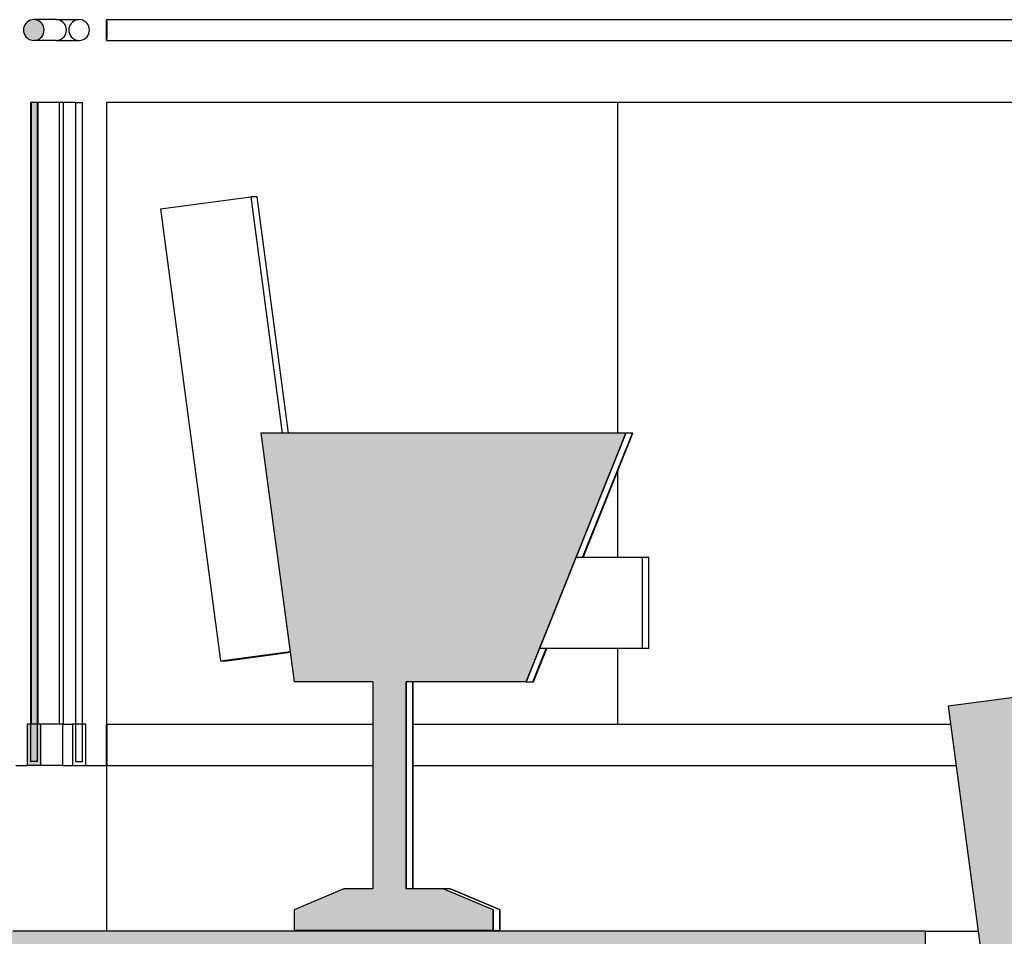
# Model space of a CAD drawing. Header units: millimetres. Extents: x 104309 to 136725, y -2961 to 21551.
# Tile 14 of 21: x 109997 to 111185, y 12510 to 13616. Entities that reach past the tile are written whole.
import ezdxf

# ---------------------------------------------------------------- set-up
doc = ezdxf.new("R2010")
doc.units = ezdxf.units.MM
doc.header["$LTSCALE"] = 0.5
doc.header["$MEASUREMENT"] = 0
doc.linetypes.add('PLINE', pattern=[0])
for name, color, linetype in [('253- Oppforet gulv_ påstøp (Skravur)(Nye konstruksjoner)', 7, 'Continuous'), ('253- Oppforet gulv_ påstøp(Nye konstruksjoner)', 7, 'Continuous'), ('27-- Fast inventar (Skravur)(Nye konstruksjoner)', 7, 'Continuous'), ('27-- Fast inventar(Nye konstruksjoner)', 7, 'Continuous'), ('287- Andre rekkverk_ håndlister og fendere (Skravur)(Nye konstruksjoner)', 7, 'Continuous'), ('287- Andre rekkverk_ håndlister og fendere(Nye konstruksjoner)', 7, 'Continuous')]:
    doc.layers.add(name, color=color, linetype=linetype)

msp = doc.modelspace()

# ---------------------------------------------------------------- hatches: boundary and pattern name
at = {"layer": '253- Oppforet gulv_ påstøp (Skravur)(Nye konstruksjoner)', "linetype": 'Continuous'}
msp.add_hatch(color=256, dxfattribs=at).paths.add_polyline_path([(109987.8, 12516.3), (109987.8, 12316.3), (111089.3, 12316.3), (111089.3, 12516.3)])
at = {"layer": '27-- Fast inventar (Skravur)(Nye konstruksjoner)', "linetype": 'Continuous'}
for points in [[(110368.2, 12817.3), (110608.2, 12817.3), (110728.2, 13117.3), (110288.2, 13117.3), (110328.2, 12817.3)], [(110463.2, 12567.3), (110463.2, 12817.3), (110423.2, 12817.3), (110423.2, 12567.3)], [(111117.1, 12787.9), (111189.8, 12242.7), (111298.8, 12257.3), (111226.1, 12802.4)], [(110328.2, 12517.3), (110568.2, 12517.3), (110568.2, 12542.3), (110508.2, 12567.3), (110388.2, 12567.3), (110328.2, 12542.3)]]:
    msp.add_hatch(color=256, dxfattribs=at).paths.add_polyline_path(points)
at = {"layer": '287- Andre rekkverk_ håndlister og fendere (Skravur)(Nye konstruksjoner)', "linetype": 'Continuous'}
for points in [[(110026.7, 13603.8), (110026.5, 13605.9), (110026, 13608), (110025.1, 13610), (110023.8, 13611.8), (110022.3, 13613.3), (110020.5, 13614.6), (110018.5, 13615.5), (110016.4, 13616.1), (110014.2, 13616.3), (110012.1, 13616.1), (110010, 13615.5), (110008, 13614.6), (110006.2, 13613.3), (110004.7, 13611.8), (110003.4, 13610), (110002.5, 13608), (110001.9, 13605.9), (110001.7, 13603.8), (110001.9, 13601.6), (110002.5, 13599.5), (110003.4, 13597.5), (110004.7, 13595.7), (110006.2, 13594.2), (110008, 13592.9), (110010, 13592), (110012.1, 13591.4), (110014.2, 13591.3), (110016.4, 13591.4), (110018.5, 13592), (110020.5, 13592.9), (110022.3, 13594.2), (110023.8, 13595.7), (110025.1, 13597.5), (110026, 13599.5), (110026.5, 13601.6)], [(110018.2, 13516.3), (110010.2, 13516.3), (110010.2, 12721.3), (110018.2, 12721.3)], [(110006.2, 12716.3), (110022.2, 12716.3), (110022.2, 12766.3), (110018.2, 12766.3), (110018.2, 12721.3), (110010.2, 12721.3), (110010.2, 12766.3), (110006.2, 12766.3)]]:
    msp.add_hatch(color=256, dxfattribs=at).paths.add_polyline_path(points)

# ---------------------------------------------------------------- linework, layer by layer
at = {"layer": '253- Oppforet gulv_ påstøp(Nye konstruksjoner)', "linetype": 'PLINE'}
for p, q in [((109992.7, 12716.3), (110006.2, 12716.3)), ((110049.1, 12716.3), (110078.2, 12716.3)), ((110078.2, 12716.3), (110102.5, 12716.3)), ((110102.5, 12516.3), (110102.5, 12716.3)), ((111089.3, 12516.3), (109988.9, 12516.3)), ((111089.3, 12516.3), (111094.3, 12516.3)), ((111089.3, 12516.3), (111089.3, 12316.3)), ((111094.3, 12516.3), (111113.8, 12516.3)), ((111113.8, 12516.3), (111143.2, 12516.3)), ((111143.2, 12516.3), (111153.3, 12516.3))]:
    msp.add_line(p, q, dxfattribs=at)
at = {"layer": '27-- Fast inventar(Nye konstruksjoner)', "linetype": 'PLINE'}
for p, q in [((110166.9, 13387.9), (110275.9, 13402.4)), ((110283.6, 13402.4), (110275.9, 13402.4)), ((110275.9, 13402.4), (110313.9, 13117.3)), ((110321.6, 13117.3), (110283.6, 13402.4)), ((110166.9, 13387.9), (110239.6, 12842.7)), ((110288.2, 13117.3), (110328.2, 12817.3)), ((110728.2, 13117.3), (110288.2, 13117.3)), ((110608.2, 12817.3), (110728.2, 13117.3)), ((110728.2, 13117.3), (110608.2, 12817.3)), ((110676.2, 12967.3), (110736.2, 13117.3)), ((110676.9, 12967.3), (110736.9, 13117.3)), ((110736.2, 13117.3), (110728.2, 13117.3)), ((110736.2, 13117.3), (110736.9, 13117.3)), ((110748.6, 12967.3), (110668.2, 12967.3)), ((110756.2, 12967.3), (110748.6, 12967.3)), ((110748.6, 12857.3), (110748.6, 12967.3)), ((110756.2, 12857.3), (110756.2, 12967.3)), ((110239.6, 12842.7), (110323.3, 12853.9)), ((110247.2, 12842.7), (110323.5, 12852.9)), ((110616.2, 12817.3), (110632.2, 12857.3)), ((110616.9, 12817.3), (110632.9, 12857.3)), ((110748.6, 12857.3), (110624.2, 12857.3)), ((110756.2, 12857.3), (110748.6, 12857.3)), ((110239.6, 12842.7), (110247.2, 12842.7)), ((110423.2, 12817.3), (110423.2, 12567.3)), ((110463.2, 12567.3), (110463.2, 12817.3)), ((110463.2, 12817.3), (110463.2, 12567.3)), ((110608.2, 12817.3), (110463.2, 12817.3)), ((110471.3, 12567.3), (110471.3, 12817.3)), ((110471.9, 12567.3), (110471.9, 12817.3)), ((110608.2, 12817.3), (110616.2, 12817.3)), ((110616.2, 12817.3), (110616.9, 12817.3)), ((111226.1, 12802.4), (111117.1, 12787.9)), ((111117.1, 12787.9), (111189.8, 12242.7)), ((110516.2, 12567.3), (110508.2, 12567.3)), ((110576.2, 12542.3), (110516.2, 12567.3)), ((110516.2, 12567.3), (110516.9, 12567.3)), ((110576.9, 12542.3), (110516.9, 12567.3)), ((110328.2, 12542.3), (110328.2, 12517.3)), ((110568.2, 12517.3), (110568.2, 12542.3)), ((110568.2, 12542.3), (110568.2, 12542.3)), ((110568.2, 12542.3), (110568.2, 12517.3)), ((110576.2, 12517.3), (110576.2, 12542.3)), ((110576.2, 12542.3), (110576.9, 12542.3)), ((110576.9, 12517.3), (110576.9, 12542.3)), ((110568.2, 12517.3), (110328.2, 12517.3)), ((110568.2, 12517.3), (110576.2, 12517.3)), ((110576.2, 12517.3), (110576.9, 12517.3))]:
    msp.add_line(p, q, dxfattribs=at)
at = {"layer": '27-- Fast inventar(Nye konstruksjoner)', "linetype": 'PLINE', "flags": 128}
for points in [[(110423.2, 12817.3), (110368.2, 12817.3), (110328.2, 12817.3)], [(110423.2, 12567.3), (110388.2, 12567.3), (110328.2, 12542.3)], [(110568.2, 12542.3), (110508.2, 12567.3), (110463.2, 12567.3)]]:
    msp.add_lwpolyline(points, dxfattribs=at)
at = {"layer": '287- Andre rekkverk_ håndlister og fendere(Nye konstruksjoner)', "linetype": 'PLINE'}
for p, q in [((110014.6, 13616.3), (110014.2, 13616.3)), ((110015, 13616.3), (110014.6, 13616.3)), ((110015.5, 13616.3), (110015, 13616.3)), ((110016, 13616.3), (110015.5, 13616.3)), ((110016.5, 13616.3), (110016, 13616.3)), ((110017, 13616.3), (110016.5, 13616.3)), ((110017.6, 13616.3), (110017, 13616.3)), ((110018.1, 13616.3), (110017.6, 13616.3)), ((110018.7, 13616.3), (110018.1, 13616.3)), ((110019.4, 13616.3), (110018.7, 13616.3)), ((110020, 13616.3), (110019.4, 13616.3)), ((110020.6, 13616.3), (110020, 13616.3)), ((110021.3, 13616.3), (110020.6, 13616.3)), ((110022, 13616.3), (110021.3, 13616.3)), ((110022.7, 13616.3), (110022, 13616.3)), ((110023.4, 13616.3), (110022.7, 13616.3)), ((110024.2, 13616.3), (110023.4, 13616.3)), ((110025, 13616.3), (110024.2, 13616.3)), ((110025.8, 13616.3), (110025, 13616.3)), ((110026.6, 13616.3), (110025.8, 13616.3)), ((110027.4, 13616.3), (110026.6, 13616.3)), ((110028.2, 13616.3), (110027.4, 13616.3)), ((110029.1, 13616.3), (110028.2, 13616.3)), ((110030, 13616.3), (110029.1, 13616.3)), ((110030.9, 13616.3), (110030, 13616.3)), ((110031.9, 13616.3), (110030.9, 13616.3)), ((110032.8, 13616.3), (110031.9, 13616.3)), ((110033.8, 13616.3), (110032.8, 13616.3)), ((110034.8, 13616.3), (110033.8, 13616.3)), ((110035.8, 13616.3), (110034.8, 13616.3)), ((110036.8, 13616.3), (110035.8, 13616.3)), ((110037.9, 13616.3), (110036.8, 13616.3)), ((110038.9, 13616.3), (110037.9, 13616.3)), ((110040, 13616.3), (110038.9, 13616.3)), ((110041.1, 13616.3), (110040, 13616.3)), ((110041.1, 13616.3), (110068.9, 13616.3)), ((110043.3, 13616.1), (110041.1, 13616.3)), ((110045.4, 13615.5), (110043.3, 13616.1)), ((110047.4, 13614.6), (110045.4, 13615.5)), ((110049.2, 13613.3), (110047.4, 13614.6)), ((110050.7, 13611.8), (110049.2, 13613.3)), ((110052, 13610), (110050.7, 13611.8)), ((110059.3, 13611.8), (110058, 13610)), ((110060.8, 13613.3), (110059.3, 13611.8)), ((110062.6, 13614.6), (110060.8, 13613.3)), ((110064.6, 13615.5), (110062.6, 13614.6)), ((110066.7, 13616.1), (110064.6, 13615.5)), ((110068.9, 13616.3), (110066.7, 13616.1)), ((110071, 13616.1), (110068.9, 13616.3)), ((110073.1, 13615.5), (110071, 13616.1)), ((110075.1, 13614.6), (110073.1, 13615.5)), ((110076.9, 13613.3), (110075.1, 13614.6)), ((110078.4, 13611.8), (110076.9, 13613.3)), ((110079.7, 13610), (110078.4, 13611.8)), ((110101.8, 13611.8), (110101.9, 13613.3)), ((110101.8, 13610), (110101.8, 13611.8)), ((110101.9, 13615.5), (110102, 13616.1)), ((110101.9, 13614.6), (110101.9, 13615.5)), ((110101.9, 13613.3), (110101.9, 13614.6)), ((110102, 13616.1), (110102, 13616.3)), ((110102, 13616.3), (110102.1, 13616.1)), ((110102, 13616.3), (111334.8, 13616.3)), ((110102.1, 13616.1), (110102.1, 13615.5)), ((110102.1, 13615.5), (110102.1, 13614.6)), ((110102.1, 13614.6), (110102.2, 13613.3)), ((110102.2, 13613.3), (110102.2, 13611.8)), ((110102.2, 13611.8), (110102.2, 13610)), ((110052.9, 13608), (110052, 13610)), ((110052, 13597.5), (110052.9, 13599.5)), ((110053.4, 13605.9), (110052.9, 13608)), ((110052.9, 13599.5), (110053.4, 13601.6)), ((110053.6, 13603.8), (110053.4, 13605.9)), ((110053.4, 13601.6), (110053.6, 13603.8)), ((110056.5, 13605.9), (110056.4, 13603.8)), ((110056.4, 13603.8), (110056.5, 13601.6)), ((110057.1, 13608), (110056.5, 13605.9)), ((110056.5, 13601.6), (110057.1, 13599.5)), ((110058, 13610), (110057.1, 13608)), ((110057.1, 13599.5), (110058, 13597.5)), ((110080.6, 13608), (110079.7, 13610)), ((110079.7, 13597.5), (110080.6, 13599.5)), ((110081.2, 13605.9), (110080.6, 13608)), ((110080.6, 13599.5), (110081.2, 13601.6)), ((110081.4, 13603.8), (110081.2, 13605.9)), ((110081.2, 13601.6), (110081.4, 13603.8)), ((110101.8, 13608), (110101.8, 13610)), ((110101.8, 13605.9), (110101.8, 13608)), ((110101.8, 13603.8), (110101.8, 13605.9)), ((110101.8, 13601.6), (110101.8, 13603.8)), ((110101.8, 13599.5), (110101.8, 13601.6)), ((110101.8, 13597.5), (110101.8, 13599.5)), ((110102.2, 13610), (110102.2, 13608)), ((110102.2, 13608), (110102.2, 13605.9)), ((110102.2, 13605.9), (110102.2, 13603.8)), ((110102.2, 13603.8), (110102.2, 13601.6)), ((110102.2, 13601.6), (110102.2, 13599.5)), ((110102.2, 13599.5), (110102.2, 13597.5)), ((110014.6, 13591.3), (110014.2, 13591.3)), ((110015, 13591.3), (110014.6, 13591.3)), ((110015.5, 13591.3), (110015, 13591.3)), ((110016, 13591.3), (110015.5, 13591.3)), ((110016.5, 13591.3), (110016, 13591.3)), ((110017, 13591.3), (110016.5, 13591.3)), ((110017.6, 13591.3), (110017, 13591.3)), ((110018.1, 13591.3), (110017.6, 13591.3)), ((110018.7, 13591.3), (110018.1, 13591.3)), ((110019.4, 13591.3), (110018.7, 13591.3)), ((110020, 13591.3), (110019.4, 13591.3)), ((110020.6, 13591.3), (110020, 13591.3)), ((110021.3, 13591.3), (110020.6, 13591.3)), ((110022, 13591.3), (110021.3, 13591.3)), ((110022.7, 13591.3), (110022, 13591.3)), ((110023.4, 13591.3), (110022.7, 13591.3)), ((110024.2, 13591.3), (110023.4, 13591.3)), ((110025, 13591.3), (110024.2, 13591.3)), ((110025.8, 13591.3), (110025, 13591.3)), ((110026.6, 13591.3), (110025.8, 13591.3)), ((110027.4, 13591.3), (110026.6, 13591.3)), ((110028.2, 13591.3), (110027.4, 13591.3)), ((110029.1, 13591.3), (110028.2, 13591.3)), ((110030, 13591.3), (110029.1, 13591.3)), ((110030.9, 13591.3), (110030, 13591.3)), ((110031.9, 13591.3), (110030.9, 13591.3)), ((110032.8, 13591.3), (110031.9, 13591.3)), ((110033.8, 13591.3), (110032.8, 13591.3)), ((110034.8, 13591.3), (110033.8, 13591.3)), ((110035.8, 13591.3), (110034.8, 13591.3)), ((110036.8, 13591.3), (110035.8, 13591.3)), ((110037.9, 13591.3), (110036.8, 13591.3)), ((110038.9, 13591.3), (110037.9, 13591.3)), ((110040, 13591.3), (110038.9, 13591.3)), ((110041.1, 13591.3), (110040, 13591.3)), ((110041.1, 13591.3), (110043.3, 13591.4)), ((110041.1, 13591.3), (110068.9, 13591.3)), ((110043.3, 13591.4), (110045.4, 13592)), ((110045.4, 13592), (110047.4, 13592.9)), ((110047.4, 13592.9), (110049.2, 13594.2)), ((110049.2, 13594.2), (110050.7, 13595.7)), ((110050.7, 13595.7), (110052, 13597.5)), ((110058, 13597.5), (110059.3, 13595.7)), ((110059.3, 13595.7), (110060.8, 13594.2)), ((110060.8, 13594.2), (110062.6, 13592.9)), ((110062.6, 13592.9), (110064.6, 13592)), ((110064.6, 13592), (110066.7, 13591.4)), ((110066.7, 13591.4), (110068.9, 13591.3)), ((110068.9, 13591.3), (110071, 13591.4)), ((110071, 13591.4), (110073.1, 13592)), ((110073.1, 13592), (110075.1, 13592.9)), ((110075.1, 13592.9), (110076.9, 13594.2)), ((110076.9, 13594.2), (110078.4, 13595.7)), ((110078.4, 13595.7), (110079.7, 13597.5)), ((110101.8, 13595.7), (110101.8, 13597.5)), ((110101.9, 13594.2), (110101.8, 13595.7)), ((110101.9, 13592.9), (110101.9, 13594.2)), ((110101.9, 13592), (110101.9, 13592.9)), ((110102, 13591.4), (110101.9, 13592)), ((110102.1, 13591.4), (110102, 13591.3)), ((110102, 13591.3), (110102, 13591.4)), ((110102, 13591.3), (111334.8, 13591.3)), ((110102.2, 13594.2), (110102.1, 13592.9)), ((110102.1, 13592.9), (110102.1, 13592)), ((110102.1, 13592), (110102.1, 13591.4)), ((110102.2, 13597.5), (110102.2, 13595.7)), ((110102.2, 13595.7), (110102.2, 13594.2)), ((110010.2, 13516.3), (110010.2, 12721.3)), ((110018.2, 13516.3), (110010.2, 13516.3)), ((110010.9, 13516.3), (110010.9, 12766.3)), ((110011.3, 12766.3), (110011.3, 13516.3)), ((110019.3, 13516.3), (110018.2, 13516.3)), ((110018.2, 13516.3), (110018.2, 12721.3)), ((110030.5, 13516.3), (110019.3, 13516.3)), ((110019.3, 12766.3), (110019.3, 13516.3)), ((110045.1, 13516.3), (110030.5, 13516.3)), ((110049.7, 13516.3), (110045.1, 13516.3)), ((110045.1, 12766.3), (110045.1, 13516.3)), ((110049.7, 13516.3), (110049.7, 12766.3)), ((110064.9, 13516.3), (110049.7, 13516.3)), ((110064.9, 13516.3), (110072.9, 13516.3)), ((110064.9, 12721.3), (110064.9, 13516.3)), ((110072.9, 12766.3), (110072.9, 13516.3)), ((110101.9, 13516.3), (110101.9, 12766.3)), ((110101.9, 13516.3), (110102.1, 13516.3)), ((110102.1, 13516.3), (110102.1, 12721.3)), ((110718.5, 13516.3), (110102.1, 13516.3)), ((110718.5, 13117.3), (110718.5, 13516.3)), ((111334.8, 13516.3), (110718.5, 13516.3)), ((110718.5, 12967.3), (110718.5, 13071.2)), ((110718.5, 12766.3), (110718.5, 12857.3)), ((110006.2, 12766.3), (110006.2, 12716.3)), ((110022.2, 12766.3), (110006.2, 12766.3)), ((110022.6, 12766.3), (110022.2, 12766.3)), ((110022.2, 12766.3), (110022.2, 12716.3)), ((110023, 12766.3), (110022.6, 12766.3)), ((110023.5, 12766.3), (110023, 12766.3)), ((110024, 12766.3), (110023.5, 12766.3)), ((110024.5, 12766.3), (110024, 12766.3)), ((110025, 12766.3), (110024.5, 12766.3)), ((110025.6, 12766.3), (110025, 12766.3)), ((110026.1, 12766.3), (110025.6, 12766.3)), ((110026.7, 12766.3), (110026.1, 12766.3)), ((110027.3, 12766.3), (110026.7, 12766.3)), ((110028, 12766.3), (110027.3, 12766.3)), ((110028.6, 12766.3), (110028, 12766.3)), ((110029.3, 12766.3), (110028.6, 12766.3)), ((110030, 12766.3), (110029.3, 12766.3)), ((110030.7, 12766.3), (110030, 12766.3)), ((110031.4, 12766.3), (110030.7, 12766.3)), ((110032.2, 12766.3), (110031.4, 12766.3)), ((110033, 12766.3), (110032.2, 12766.3)), ((110033.8, 12766.3), (110033, 12766.3)), ((110034.6, 12766.3), (110033.8, 12766.3)), ((110035.4, 12766.3), (110034.6, 12766.3)), ((110036.2, 12766.3), (110035.4, 12766.3)), ((110037.1, 12766.3), (110036.2, 12766.3)), ((110038, 12766.3), (110037.1, 12766.3)), ((110038.9, 12766.3), (110038, 12766.3)), ((110039.9, 12766.3), (110038.9, 12766.3)), ((110040.8, 12766.3), (110039.9, 12766.3)), ((110041.8, 12766.3), (110040.8, 12766.3)), ((110042.8, 12766.3), (110041.8, 12766.3)), ((110043.8, 12766.3), (110042.8, 12766.3)), ((110044.8, 12766.3), (110043.8, 12766.3)), ((110045.9, 12766.3), (110044.8, 12766.3)), ((110046.9, 12766.3), (110045.9, 12766.3)), ((110048, 12766.3), (110046.9, 12766.3)), ((110049.1, 12766.3), (110048, 12766.3)), ((110049.1, 12766.3), (110060.9, 12766.3)), ((110049.1, 12716.3), (110049.1, 12766.3)), ((110060.9, 12766.3), (110060.9, 12716.3)), ((110064.9, 12766.3), (110060.9, 12766.3)), ((110072.9, 12766.3), (110064.9, 12766.3)), ((110076.9, 12766.3), (110072.9, 12766.3)), ((110072.9, 12721.3), (110072.9, 12766.3)), ((110076.9, 12716.3), (110076.9, 12766.3)), ((110101.9, 12716.3), (110101.9, 12766.3)), ((110101.9, 12766.3), (110101.9, 12766.3)), ((110101.9, 12766.3), (110102.1, 12766.3)), ((110101.9, 12766.3), (110101.9, 12721.3)), ((110102.1, 12766.3), (110102.2, 12766.3)), ((110102.2, 12766.3), (110102.2, 12716.3)), ((110102.2, 12766.3), (110423.2, 12766.3)), ((110471.9, 12766.3), (111120, 12766.3)), ((110018.2, 12721.3), (110010.2, 12721.3)), ((110064.9, 12721.3), (110072.9, 12721.3)), ((110101.9, 12721.3), (110102.1, 12721.3)), ((110022.2, 12716.3), (110006.2, 12716.3)), ((110022.6, 12716.3), (110022.2, 12716.3)), ((110023, 12716.3), (110022.6, 12716.3)), ((110023.5, 12716.3), (110023, 12716.3)), ((110024, 12716.3), (110023.5, 12716.3)), ((110024.5, 12716.3), (110024, 12716.3)), ((110025, 12716.3), (110024.5, 12716.3)), ((110025.6, 12716.3), (110025, 12716.3)), ((110026.1, 12716.3), (110025.6, 12716.3)), ((110026.7, 12716.3), (110026.1, 12716.3)), ((110027.3, 12716.3), (110026.7, 12716.3)), ((110028, 12716.3), (110027.3, 12716.3)), ((110028.6, 12716.3), (110028, 12716.3)), ((110029.3, 12716.3), (110028.6, 12716.3)), ((110030, 12716.3), (110029.3, 12716.3)), ((110030.7, 12716.3), (110030, 12716.3)), ((110031.4, 12716.3), (110030.7, 12716.3)), ((110032.2, 12716.3), (110031.4, 12716.3)), ((110033, 12716.3), (110032.2, 12716.3)), ((110033.8, 12716.3), (110033, 12716.3)), ((110034.6, 12716.3), (110033.8, 12716.3)), ((110035.4, 12716.3), (110034.6, 12716.3)), ((110036.2, 12716.3), (110035.4, 12716.3)), ((110037.1, 12716.3), (110036.2, 12716.3)), ((110038, 12716.3), (110037.1, 12716.3)), ((110038.9, 12716.3), (110038, 12716.3)), ((110039.9, 12716.3), (110038.9, 12716.3)), ((110040.8, 12716.3), (110039.9, 12716.3)), ((110041.8, 12716.3), (110040.8, 12716.3)), ((110042.8, 12716.3), (110041.8, 12716.3)), ((110043.8, 12716.3), (110042.8, 12716.3)), ((110044.8, 12716.3), (110043.8, 12716.3)), ((110045.9, 12716.3), (110044.8, 12716.3)), ((110046.9, 12716.3), (110045.9, 12716.3)), ((110048, 12716.3), (110046.9, 12716.3)), ((110049.1, 12716.3), (110048, 12716.3)), ((110102.5, 12716.3), (110423.2, 12716.3)), ((110471.9, 12716.3), (111126.6, 12716.3))]:
    msp.add_line(p, q, dxfattribs=at)
at = {"layer": '287- Andre rekkverk_ håndlister og fendere(Nye konstruksjoner)', "linetype": 'PLINE', "flags": 128}
msp.add_lwpolyline([(110001.9, 13601.6), (110002.5, 13599.5), (110003.4, 13597.5), (110004.7, 13595.7), (110006.2, 13594.2), (110008, 13592.9), (110010, 13592), (110012.1, 13591.4), (110014.2, 13591.3), (110016.4, 13591.4), (110018.5, 13592), (110020.5, 13592.9), (110022.3, 13594.2), (110023.8, 13595.7), (110025.1, 13597.5), (110026, 13599.5), (110026.5, 13601.6), (110026.7, 13603.8), (110026.5, 13605.9), (110026, 13608), (110025.1, 13610), (110023.8, 13611.8), (110022.3, 13613.3), (110020.5, 13614.6), (110018.5, 13615.5), (110016.4, 13616.1), (110014.2, 13616.3), (110012.1, 13616.1), (110010, 13615.5), (110008, 13614.6), (110006.2, 13613.3), (110004.7, 13611.8), (110003.4, 13610), (110002.5, 13608), (110001.9, 13605.9), (110001.7, 13603.8)], close=True, dxfattribs=at)

doc.saveas('drawing.dxf')
